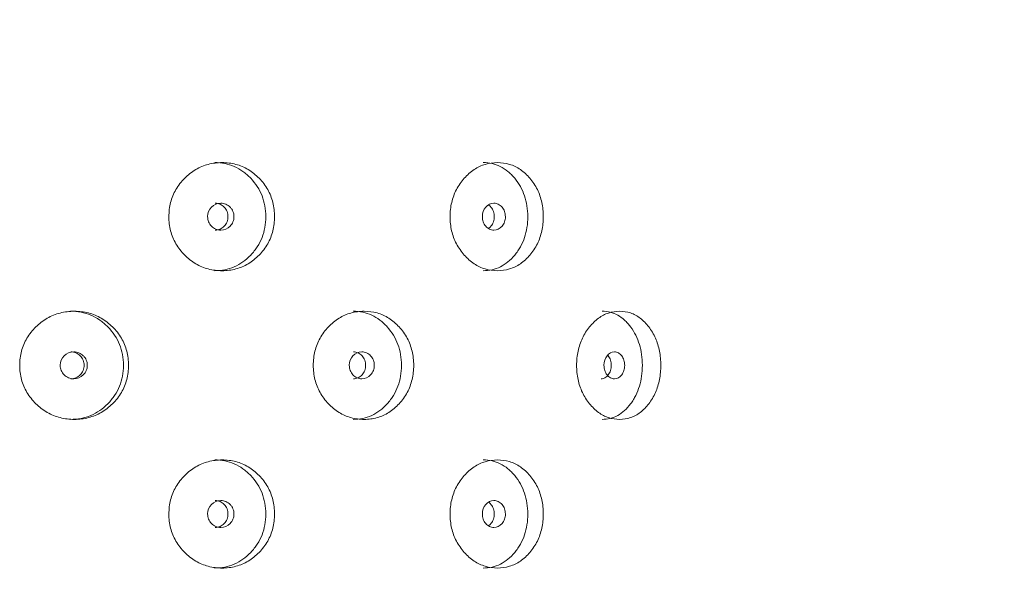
# Model space of a CAD drawing. Header units: millimetres. Extents: x 4 to 1188, y 1 to 840.
# Tile 29 of 256: x 123.05 to 133.45, y 487.36 to 493.37. Entities that reach past the tile are written whole.
import ezdxf

# ---------------------------------------------------------------- set-up
doc = ezdxf.new("R2010")
doc.units = ezdxf.units.MM
doc.layers.add('1', color=7, linetype='Continuous')
doc.styles.add('Arial Unicode MS', font='Arial Unicode MS')
doc.dimstyles.get("Standard").update_dxf_attribs({"dimtxt": 0.18, "dimasz": 0.18, "dimexe": 0.18, "dimexo": 0.0625, "dimgap": 0.09, "dimtad": 0, "dimtih": 1, "dimtoh": 1, "dimdec": 4, "dimzin": 0, "dimdsep": 46, "dimtxsty": 'Standard', "dimcen": 0.09, "dimadec": 0, "dimazin": 0, "dimtfac": 1, "dimtdec": 4, "dimtofl": 0, "dimtmove": 0, "dimatfit": 3, "dimfxl": 0, "dimtolj": 1, "dimtzin": 0, "dimarcsym": 0})

# ---------------------------------------------------------------- blocks, each defined once
blk = doc.blocks.new('_U25')
at = {"layer": '1', "color": 18, "lineweight": 35}
for p, q in [((132.678, 499.382), (197.594, 499.382)), ((195.594, 485.801), (195.594, 499.382))]:
    blk.add_line(p, q, dxfattribs=at)
at = {"layer": '1', "color": 18, "lineweight": 70}
for points in [[(195.594, 499.382), (196.37, 495.882), (194.818, 495.882)], [(195.594, 485.801), (194.818, 489.301), (196.37, 489.301)]]:
    blk.add_solid(points, dxfattribs=at)
at = {"layer": '1', "color": 18, "linetype": 'Continuous', "lineweight": 13, "insert": (194.352, 488.588), "char_height": 3, "attachment_point": 7, "rotation": 90, "line_spacing_factor": 1.047437, "style": 'Arial Unicode MS'}
blk.add_mtext('\\fArial Unicode MS|b0|i0;\\W1.0000;{\\H1.21x;(}95{\\H1.21x;)}', dxfattribs=at)

msp = doc.modelspace()

# ---------------------------------------------------------------- linework, layer by layer
at = {"layer": '1', "color": 154, "linetype": 'Continuous', "lineweight": 13}
for points, knots in [([(124.6269, 491.289), (124.6269, 491.34), (124.6384, 491.4401), (124.6965, 491.5808), (124.7899, 491.6988), (124.9065, 491.792), (125.0433, 491.8492), (125.1892, 491.8662), (125.3346, 491.8493), (125.4699, 491.792), (125.5845, 491.6988), (125.6758, 491.5808), (125.7323, 491.44), (125.749, 491.2891), (125.7324, 491.1381), (125.6758, 490.9974), (125.5845, 490.8793), (125.4699, 490.7861), (125.3346, 490.7289), (125.1893, 490.7119), (125.0433, 490.7288), (124.9065, 490.7861), (124.7898, 490.8794), (124.6962, 490.9975), (124.6381, 491.1382), (124.6268, 491.2382), (124.6269, 491.289)], [0, 0, 0, 0, 0.0420892, 0.082711, 0.1249954, 0.1669805, 0.2076666, 0.249993, 0.2922277, 0.3329137, 0.3749923, 0.4172713, 0.4578933, 0.5000047, 0.5420218, 0.5826436, 0.6250215, 0.6670053, 0.7076914, 0.7500175, 0.7922515, 0.8329373, 0.8750172, 0.9173768, 0.9579835, 1, 1, 1, 1]), ([(125.1106, 491.8605), (125.1851, 491.8605), (125.2541, 491.8467), (125.3493, 491.8053), (125.3797, 491.788), (125.4233, 491.7569), (125.4374, 491.7457), (125.4651, 491.7215), (125.4785, 491.7087), (125.5448, 491.639), (125.5845, 491.5773), (125.6374, 491.442), (125.6506, 491.3682), (125.6507, 491.2097), (125.6375, 491.1362), (125.5978, 491.0348), (125.5813, 491.0025), (125.5514, 490.9561), (125.5406, 490.941), (125.5174, 490.9115), (125.5047, 490.897), (125.4392, 490.828), (125.3813, 490.7867), (125.2542, 490.7315), (125.1848, 490.7177), (125.1102, 490.7176), (125.1101, 490.7176), (125.1101, 490.7176)], [0, 0, 0, 0, 0.1248828, 0.1248828, 0.1873867, 0.1873867, 0.2186387, 0.2186387, 0.2498906, 0.2498906, 0.3748984, 0.3748984, 0.4999062, 0.4999062, 0.6249141, 0.6249141, 0.687418, 0.687418, 0.7186699, 0.7186699, 0.7499219, 0.7499219, 0.8749297, 0.8749297, 0.9999375, 0.9999375, 1, 1, 1, 1]), ([(127.5984, 491.289), (127.5985, 491.34), (127.6088, 491.4401), (127.6609, 491.5808), (127.7444, 491.6988), (127.8483, 491.792), (127.9698, 491.8492), (128.0987, 491.8662), (128.2266, 491.8493), (128.3451, 491.792), (128.4451, 491.6988), (128.5245, 491.5808), (128.5735, 491.44), (128.588, 491.2891), (128.5736, 491.1381), (128.5245, 490.9974), (128.4451, 490.8793), (128.3452, 490.7861), (128.2267, 490.7289), (128.0988, 490.7119), (127.9698, 490.7288), (127.8483, 490.7861), (127.7443, 490.8794), (127.6606, 490.9975), (127.6085, 491.1382), (127.5984, 491.2382), (127.5984, 491.289)], [0, 0, 0, 0, 0.0420892, 0.082711, 0.1249954, 0.1669805, 0.2076666, 0.249993, 0.2922277, 0.3329137, 0.3749923, 0.4172713, 0.4578933, 0.5000047, 0.5420218, 0.5826436, 0.6250215, 0.6670053, 0.7076914, 0.7500175, 0.7922515, 0.8329373, 0.8750172, 0.9173768, 0.9579835, 1, 1, 1, 1]), ([(127.9472, 491.8605), (128.013, 491.8605), (128.0736, 491.8467), (128.157, 491.8053), (128.1836, 491.788), (128.2216, 491.7569), (128.234, 491.7457), (128.2581, 491.7215), (128.2698, 491.7087), (128.3275, 491.639), (128.362, 491.5773), (128.4079, 491.442), (128.4194, 491.3682), (128.4194, 491.2097), (128.408, 491.1362), (128.3736, 491.0348), (128.3592, 491.0025), (128.3332, 490.9561), (128.3239, 490.941), (128.3036, 490.9115), (128.2926, 490.897), (128.2356, 490.828), (128.185, 490.7867), (128.0737, 490.7315), (128.0127, 490.7177), (127.9469, 490.7176), (127.9468, 490.7176), (127.9468, 490.7176)], [0, 0, 0, 0, 0.1248828, 0.1248828, 0.1873867, 0.1873867, 0.2186387, 0.2186387, 0.2498906, 0.2498906, 0.3748984, 0.3748984, 0.4999062, 0.4999062, 0.6249141, 0.6249141, 0.687418, 0.687418, 0.7186699, 0.7186699, 0.7499219, 0.7499219, 0.8749297, 0.8749297, 0.9999375, 0.9999375, 1, 1, 1, 1]), ([(125.0363, 491.289), (125.0362, 491.2694), (125.0395, 491.2512), (125.053, 491.2177), (125.0631, 491.2025), (125.0905, 491.1744), (125.1056, 491.1638), (125.1384, 491.1498), (125.1559, 491.1462), (125.2137, 491.1462), (125.2464, 491.1601), (125.287, 491.2021), (125.2972, 491.2175), (125.3073, 491.2427), (125.3098, 491.2514), (125.3132, 491.2696), (125.314, 491.279), (125.3139, 491.3087), (125.3105, 491.3271), (125.3005, 491.3523), (125.2963, 491.3603), (125.2862, 491.3756), (125.2805, 491.3827), (125.26, 491.4038), (125.245, 491.4143), (125.2122, 491.4284), (125.1947, 491.4318), (125.1369, 491.4318), (125.1039, 491.4176), (125.05, 491.3621), (125.0364, 491.3283), (125.0363, 491.289)], [0, 0, 0, 0, 0.0625, 0.0625, 0.125, 0.125, 0.1875, 0.1875, 0.25, 0.25, 0.375, 0.375, 0.4375, 0.4375, 0.46875, 0.46875, 0.5, 0.5, 0.5625, 0.5625, 0.59375, 0.59375, 0.625, 0.625, 0.6875, 0.6875, 0.75, 0.75, 0.875, 0.875, 1, 1, 1, 1]), ([(125.1148, 491.1462), (125.1148, 491.1462), (125.1328, 491.1462), (125.1688, 491.1529), (125.2135, 491.1858), (125.2447, 491.2327), (125.254, 491.289), (125.2447, 491.3452), (125.2135, 491.3922), (125.1689, 491.425), (125.133, 491.4318), (125.1152, 491.4318)], [0, 0, 0, 0, 0.0000122, 0.1251181, 0.2500912, 0.375358, 0.5002122, 0.6259658, 0.7503038, 0.8759459, 1, 1, 1, 1]), ([(127.9392, 491.289), (127.9391, 491.2694), (127.9421, 491.2512), (127.954, 491.2177), (127.9628, 491.2025), (127.9869, 491.1744), (128.0002, 491.1638), (128.029, 491.1498), (128.0444, 491.1462), (128.095, 491.1462), (128.1236, 491.1601), (128.1591, 491.2021), (128.168, 491.2175), (128.1768, 491.2427), (128.179, 491.2514), (128.182, 491.2696), (128.1827, 491.279), (128.1826, 491.3087), (128.1797, 491.3271), (128.1709, 491.3523), (128.1672, 491.3603), (128.1584, 491.3756), (128.1534, 491.3827), (128.1355, 491.4038), (128.1224, 491.4143), (128.0937, 491.4284), (128.0784, 491.4318), (128.0277, 491.4318), (127.9987, 491.4176), (127.9513, 491.3621), (127.9394, 491.3283), (127.9392, 491.289)], [0, 0, 0, 0, 0.0625, 0.0625, 0.125, 0.125, 0.1875, 0.1875, 0.25, 0.25, 0.375, 0.375, 0.4375, 0.4375, 0.46875, 0.46875, 0.5, 0.5, 0.5625, 0.5625, 0.59375, 0.59375, 0.625, 0.625, 0.6875, 0.6875, 0.75, 0.75, 0.875, 0.875, 1, 1, 1, 1]), ([(128.0038, 491.1641), (128.0133, 491.1706), (128.0345, 491.1905), (128.059, 491.2327), (128.0672, 491.289), (128.059, 491.3452), (128.0345, 491.3876), (128.0133, 491.4074), (128.0038, 491.414)], [0, 0, 0, 0, 0.1294623, 0.3147426, 0.4994125, 0.6854127, 0.8693192, 1, 1, 1, 1]), ([(123.0503, 489.7176), (123.0503, 489.7685), (123.0621, 489.8686), (123.1216, 490.0093), (123.2172, 490.1273), (123.3367, 490.2205), (123.4773, 490.2777), (123.6275, 490.2948), (123.7774, 490.2779), (123.9172, 490.2205), (124.0358, 490.1273), (124.1304, 490.0093), (124.189, 489.8686), (124.2065, 489.7176), (124.1892, 489.5666), (124.1304, 489.4259), (124.0358, 489.3079), (123.9172, 489.2146), (123.7774, 489.1575), (123.6275, 489.1404), (123.4773, 489.1574), (123.3368, 489.2147), (123.217, 489.308), (123.1212, 489.426), (123.0617, 489.5667), (123.0502, 489.6668), (123.0503, 489.7176)], [0, 0, 0, 0, 0.0420892, 0.082711, 0.1249954, 0.1669805, 0.2076666, 0.249993, 0.2922277, 0.3329137, 0.3749923, 0.4172713, 0.4578933, 0.5000047, 0.5420218, 0.5826436, 0.6250215, 0.6670053, 0.7076914, 0.7500175, 0.7922515, 0.8329373, 0.8750172, 0.9173768, 0.9579835, 1, 1, 1, 1]), ([(123.588, 490.289), (123.6647, 490.2891), (123.7359, 490.2753), (123.8343, 490.2339), (123.8657, 490.2166), (123.9108, 490.1855), (123.9254, 490.1743), (123.9541, 490.1501), (123.9679, 490.1373), (124.0366, 490.0675), (124.0778, 490.0058), (124.1327, 489.8706), (124.1464, 489.7968), (124.1465, 489.6383), (124.1328, 489.5648), (124.0916, 489.4634), (124.0744, 489.431), (124.0435, 489.3847), (124.0323, 489.3696), (124.0082, 489.3401), (123.9951, 489.3255), (123.9273, 489.2566), (123.8673, 489.2152), (123.736, 489.16), (123.6644, 489.1462), (123.5875, 489.1462), (123.5875, 489.1462), (123.5874, 489.1462)], [0, 0, 0, 0, 0.1248828, 0.1248828, 0.1873867, 0.1873867, 0.2186387, 0.2186387, 0.2498906, 0.2498906, 0.3748984, 0.3748984, 0.4999062, 0.4999062, 0.6249141, 0.6249141, 0.687418, 0.687418, 0.7186699, 0.7186699, 0.7499219, 0.7499219, 0.8749297, 0.8749297, 0.9999375, 0.9999375, 1, 1, 1, 1]), ([(126.1528, 489.7176), (126.1529, 489.7685), (126.1639, 489.8686), (126.2196, 490.0093), (126.3088, 490.1273), (126.4202, 490.2205), (126.5506, 490.2777), (126.6894, 490.2948), (126.8274, 490.2779), (126.9555, 490.2205), (127.0639, 490.1273), (127.1501, 490.0093), (127.2033, 489.8686), (127.2191, 489.7176), (127.2034, 489.5666), (127.1501, 489.4259), (127.0639, 489.3079), (126.9556, 489.2146), (126.8274, 489.1575), (126.6895, 489.1404), (126.5506, 489.1574), (126.4202, 489.2147), (126.3087, 489.308), (126.2192, 489.426), (126.1636, 489.5667), (126.1528, 489.6668), (126.1528, 489.7176)], [0, 0, 0, 0, 0.0420892, 0.082711, 0.1249954, 0.1669805, 0.2076666, 0.249993, 0.2922277, 0.3329137, 0.3749923, 0.4172713, 0.4578933, 0.5000047, 0.5420218, 0.5826436, 0.6250215, 0.6670053, 0.7076914, 0.7500175, 0.7922515, 0.8329373, 0.8750172, 0.9173768, 0.9579835, 1, 1, 1, 1]), ([(126.5732, 490.289), (126.644, 490.2891), (126.7095, 490.2753), (126.7997, 490.2339), (126.8284, 490.2166), (126.8696, 490.1855), (126.883, 490.1743), (126.9092, 490.1501), (126.9218, 490.1373), (126.9845, 490.0675), (127.0219, 490.0058), (127.0718, 489.8706), (127.0843, 489.7968), (127.0844, 489.6383), (127.0719, 489.5648), (127.0345, 489.4634), (127.0189, 489.431), (126.9907, 489.3847), (126.9805, 489.3696), (126.9586, 489.3401), (126.9466, 489.3255), (126.8847, 489.2566), (126.8299, 489.2152), (126.7096, 489.16), (126.6438, 489.1462), (126.5728, 489.1462), (126.5728, 489.1462), (126.5727, 489.1462)], [0, 0, 0, 0, 0.1248828, 0.1248828, 0.1873867, 0.1873867, 0.2186387, 0.2186387, 0.2498906, 0.2498906, 0.3748984, 0.3748984, 0.4999062, 0.4999062, 0.6249141, 0.6249141, 0.687418, 0.687418, 0.7186699, 0.7186699, 0.7499219, 0.7499219, 0.8749297, 0.8749297, 0.9999375, 0.9999375, 1, 1, 1, 1]), ([(128.9354, 489.7176), (128.9355, 489.7685), (128.9449, 489.8686), (128.9924, 490.0093), (129.0684, 490.1273), (129.1629, 490.2205), (129.2731, 490.2777), (129.3897, 490.2948), (129.505, 490.2779), (129.6115, 490.2205), (129.7012, 490.1273), (129.7722, 490.0093), (129.816, 489.8686), (129.829, 489.7176), (129.8161, 489.5666), (129.7722, 489.4259), (129.7012, 489.3079), (129.6116, 489.2146), (129.505, 489.1575), (129.3897, 489.1404), (129.2731, 489.1574), (129.1629, 489.2147), (129.0684, 489.308), (128.9921, 489.426), (128.9446, 489.5667), (128.9354, 489.6668), (128.9354, 489.7176)], [0, 0, 0, 0, 0.0420892, 0.082711, 0.1249954, 0.1669805, 0.2076666, 0.249993, 0.2922277, 0.3329137, 0.3749923, 0.4172713, 0.4578933, 0.5000047, 0.5420218, 0.5826436, 0.6250215, 0.6670053, 0.7076914, 0.7500175, 0.7922515, 0.8329373, 0.8750172, 0.9173768, 0.9579835, 1, 1, 1, 1]), ([(129.2059, 490.289), (129.2652, 490.2891), (129.3198, 490.2753), (129.3948, 490.2339), (129.4187, 490.2166), (129.4528, 490.1855), (129.4639, 490.1743), (129.4856, 490.1501), (129.496, 490.1373), (129.5478, 490.0675), (129.5786, 490.0058), (129.6196, 489.8706), (129.6298, 489.7968), (129.6299, 489.6383), (129.6197, 489.5648), (129.5889, 489.4634), (129.5761, 489.431), (129.5528, 489.3847), (129.5445, 489.3696), (129.5263, 489.3401), (129.5165, 489.3255), (129.4654, 489.2566), (129.42, 489.2152), (129.3199, 489.16), (129.265, 489.1462), (129.2055, 489.1462), (129.2055, 489.1462), (129.2055, 489.1462)], [0, 0, 0, 0, 0.1248828, 0.1248828, 0.1873867, 0.1873867, 0.2186387, 0.2186387, 0.2498906, 0.2498906, 0.3748984, 0.3748984, 0.4999062, 0.4999062, 0.6249141, 0.6249141, 0.687418, 0.687418, 0.7186699, 0.7186699, 0.7499219, 0.7499219, 0.8749297, 0.8749297, 0.9999375, 0.9999375, 1, 1, 1, 1]), ([(123.4778, 489.7176), (123.4777, 489.698), (123.4812, 489.6798), (123.4951, 489.6463), (123.5054, 489.6311), (123.5337, 489.6029), (123.5492, 489.5924), (123.583, 489.5783), (123.6011, 489.5748), (123.6607, 489.5748), (123.6945, 489.5887), (123.7365, 489.6307), (123.7469, 489.6461), (123.7574, 489.6713), (123.76, 489.68), (123.7635, 489.6982), (123.7643, 489.7075), (123.7642, 489.7373), (123.7608, 489.7556), (123.7503, 489.7809), (123.746, 489.7889), (123.7356, 489.8042), (123.7297, 489.8113), (123.7085, 489.8324), (123.693, 489.8429), (123.6592, 489.8569), (123.6412, 489.8604), (123.5815, 489.8603), (123.5474, 489.8462), (123.4919, 489.7907), (123.478, 489.7568), (123.4778, 489.7176)], [0, 0, 0, 0, 0.0625, 0.0625, 0.125, 0.125, 0.1875, 0.1875, 0.25, 0.25, 0.375, 0.375, 0.4375, 0.4375, 0.46875, 0.46875, 0.5, 0.5, 0.5625, 0.5625, 0.59375, 0.59375, 0.625, 0.625, 0.6875, 0.6875, 0.75, 0.75, 0.875, 0.875, 1, 1, 1, 1]), ([(123.5905, 489.5748), (123.5905, 489.5748), (123.609, 489.5748), (123.6462, 489.5815), (123.6923, 489.6144), (123.7246, 489.6612), (123.7343, 489.7176), (123.7246, 489.7738), (123.6924, 489.8208), (123.6463, 489.8536), (123.6093, 489.8604), (123.5909, 489.8604)], [0, 0, 0, 0, 0.0000122, 0.1251181, 0.2500912, 0.375358, 0.5002122, 0.6259658, 0.7503038, 0.8759459, 1, 1, 1, 1]), ([(126.5336, 489.7176), (126.5335, 489.698), (126.5367, 489.6798), (126.5495, 489.6463), (126.559, 489.6311), (126.5851, 489.6029), (126.5994, 489.5924), (126.6305, 489.5783), (126.6472, 489.5748), (126.7019, 489.5748), (126.7329, 489.5887), (126.7713, 489.6307), (126.7809, 489.6461), (126.7905, 489.6713), (126.7929, 489.68), (126.7961, 489.6982), (126.7969, 489.7075), (126.7968, 489.7373), (126.7936, 489.7556), (126.7841, 489.7809), (126.7801, 489.7889), (126.7706, 489.8042), (126.7651, 489.8113), (126.7457, 489.8324), (126.7315, 489.8429), (126.7005, 489.8569), (126.6839, 489.8604), (126.6291, 489.8603), (126.5978, 489.8462), (126.5466, 489.7907), (126.5337, 489.7568), (126.5336, 489.7176)], [0, 0, 0, 0, 0.0625, 0.0625, 0.125, 0.125, 0.1875, 0.1875, 0.25, 0.25, 0.375, 0.375, 0.4375, 0.4375, 0.46875, 0.46875, 0.5, 0.5, 0.5625, 0.5625, 0.59375, 0.59375, 0.625, 0.625, 0.6875, 0.6875, 0.75, 0.75, 0.875, 0.875, 1, 1, 1, 1]), ([(126.5764, 489.5748), (126.5764, 489.5748), (126.5934, 489.5748), (126.6275, 489.5815), (126.6698, 489.6144), (126.6994, 489.6612), (126.7082, 489.7176), (126.6993, 489.7738), (126.6699, 489.8208), (126.6276, 489.8536), (126.5937, 489.8604), (126.5767, 489.8604)], [0, 0, 0, 0, 0.0000122, 0.1251181, 0.2500912, 0.375358, 0.5002122, 0.6259658, 0.7503038, 0.8759459, 1, 1, 1, 1]), ([(129.2245, 489.7176), (129.2245, 489.698), (129.2271, 489.6798), (129.2378, 489.6463), (129.2458, 489.6311), (129.2675, 489.6029), (129.2794, 489.5924), (129.3053, 489.5783), (129.3192, 489.5748), (129.3647, 489.5748), (129.3903, 489.5887), (129.4221, 489.6307), (129.4301, 489.6461), (129.438, 489.6713), (129.44, 489.68), (129.4426, 489.6982), (129.4432, 489.7075), (129.4432, 489.7373), (129.4405, 489.7556), (129.4327, 489.7809), (129.4294, 489.7889), (129.4215, 489.8042), (129.417, 489.8113), (129.401, 489.8324), (129.3892, 489.8429), (129.3635, 489.8569), (129.3497, 489.8604), (129.3042, 489.8603), (129.2781, 489.8462), (129.2354, 489.7907), (129.2247, 489.7568), (129.2245, 489.7176)], [0, 0, 0, 0, 0.0625, 0.0625, 0.125, 0.125, 0.1875, 0.1875, 0.25, 0.25, 0.375, 0.375, 0.4375, 0.4375, 0.46875, 0.46875, 0.5, 0.5, 0.5625, 0.5625, 0.59375, 0.59375, 0.625, 0.625, 0.6875, 0.6875, 0.75, 0.75, 0.875, 0.875, 1, 1, 1, 1]), ([(129.194, 489.5748), (129.194, 489.5748), (129.2081, 489.5748), (129.2364, 489.5815), (129.2715, 489.6144), (129.2959, 489.6612), (129.3032, 489.7176), (129.2959, 489.7738), (129.2781, 489.808), (129.2661, 489.8232), (129.2641, 489.8255)], [0, 0, 0, 0, 0.0000158, 0.161782, 0.3233763, 0.4853506, 0.6467913, 0.8093949, 0.9701681, 1, 1, 1, 1]), ([(124.6269, 488.1462), (124.6269, 488.1971), (124.6384, 488.2972), (124.6965, 488.4379), (124.7899, 488.5559), (124.9065, 488.6491), (125.0433, 488.7063), (125.1892, 488.7233), (125.3346, 488.7064), (125.4699, 488.6491), (125.5845, 488.5559), (125.6758, 488.4379), (125.7323, 488.2972), (125.749, 488.1462), (125.7324, 487.9952), (125.6758, 487.8545), (125.5845, 487.7365), (125.4699, 487.6432), (125.3346, 487.586), (125.1893, 487.569), (125.0433, 487.5859), (124.9065, 487.6433), (124.7898, 487.7366), (124.6962, 487.8546), (124.6381, 487.9953), (124.6268, 488.0953), (124.6269, 488.1462)], [0, 0, 0, 0, 0.0420892, 0.082711, 0.1249954, 0.1669805, 0.2076666, 0.249993, 0.2922277, 0.3329137, 0.3749923, 0.4172713, 0.4578933, 0.5000047, 0.5420218, 0.5826436, 0.6250215, 0.6670053, 0.7076914, 0.7500175, 0.7922515, 0.8329373, 0.8750172, 0.9173768, 0.9579835, 1, 1, 1, 1]), ([(125.1106, 488.7176), (125.1851, 488.7176), (125.2541, 488.7038), (125.3493, 488.6624), (125.3797, 488.6452), (125.4233, 488.6141), (125.4374, 488.6029), (125.4651, 488.5787), (125.4785, 488.5658), (125.5448, 488.4961), (125.5845, 488.4344), (125.6374, 488.2991), (125.6506, 488.2253), (125.6507, 488.0668), (125.6375, 487.9934), (125.5978, 487.892), (125.5813, 487.8596), (125.5514, 487.8132), (125.5406, 487.7981), (125.5174, 487.7687), (125.5047, 487.7541), (125.4392, 487.6852), (125.3813, 487.6438), (125.2542, 487.5886), (125.1848, 487.5748), (125.1102, 487.5748), (125.1101, 487.5748), (125.1101, 487.5748)], [0, 0, 0, 0, 0.1248828, 0.1248828, 0.1873867, 0.1873867, 0.2186387, 0.2186387, 0.2498906, 0.2498906, 0.3748984, 0.3748984, 0.4999062, 0.4999062, 0.6249141, 0.6249141, 0.687418, 0.687418, 0.7186699, 0.7186699, 0.7499219, 0.7499219, 0.8749297, 0.8749297, 0.9999375, 0.9999375, 1, 1, 1, 1]), ([(127.5984, 488.1462), (127.5985, 488.1971), (127.6088, 488.2972), (127.6609, 488.4379), (127.7444, 488.5559), (127.8483, 488.6491), (127.9698, 488.7063), (128.0987, 488.7233), (128.2266, 488.7064), (128.3451, 488.6491), (128.4451, 488.5559), (128.5245, 488.4379), (128.5735, 488.2972), (128.588, 488.1462), (128.5736, 487.9952), (128.5245, 487.8545), (128.4451, 487.7365), (128.3452, 487.6432), (128.2267, 487.586), (128.0988, 487.569), (127.9698, 487.5859), (127.8483, 487.6433), (127.7443, 487.7366), (127.6606, 487.8546), (127.6085, 487.9953), (127.5984, 488.0953), (127.5984, 488.1462)], [0, 0, 0, 0, 0.0420892, 0.082711, 0.1249954, 0.1669805, 0.2076666, 0.249993, 0.2922277, 0.3329137, 0.3749923, 0.4172713, 0.4578933, 0.5000047, 0.5420218, 0.5826436, 0.6250215, 0.6670053, 0.7076914, 0.7500175, 0.7922515, 0.8329373, 0.8750172, 0.9173768, 0.9579835, 1, 1, 1, 1]), ([(127.9472, 488.7176), (128.013, 488.7176), (128.0736, 488.7038), (128.157, 488.6624), (128.1836, 488.6452), (128.2216, 488.6141), (128.234, 488.6029), (128.2581, 488.5787), (128.2698, 488.5658), (128.3275, 488.4961), (128.362, 488.4344), (128.4079, 488.2991), (128.4194, 488.2253), (128.4194, 488.0668), (128.408, 487.9934), (128.3736, 487.892), (128.3592, 487.8596), (128.3332, 487.8132), (128.3239, 487.7981), (128.3036, 487.7687), (128.2926, 487.7541), (128.2356, 487.6852), (128.185, 487.6438), (128.0737, 487.5886), (128.0127, 487.5748), (127.9469, 487.5748), (127.9468, 487.5748), (127.9468, 487.5748)], [0, 0, 0, 0, 0.1248828, 0.1248828, 0.1873867, 0.1873867, 0.2186387, 0.2186387, 0.2498906, 0.2498906, 0.3748984, 0.3748984, 0.4999062, 0.4999062, 0.6249141, 0.6249141, 0.687418, 0.687418, 0.7186699, 0.7186699, 0.7499219, 0.7499219, 0.8749297, 0.8749297, 0.9999375, 0.9999375, 1, 1, 1, 1]), ([(125.0363, 488.1462), (125.0362, 488.1266), (125.0395, 488.1084), (125.053, 488.0748), (125.0631, 488.0597), (125.0905, 488.0315), (125.1056, 488.021), (125.1384, 488.0069), (125.1559, 488.0034), (125.2137, 488.0034), (125.2464, 488.0172), (125.287, 488.0592), (125.2972, 488.0746), (125.3073, 488.0998), (125.3098, 488.1086), (125.3132, 488.1268), (125.314, 488.1361), (125.3139, 488.1659), (125.3105, 488.1842), (125.3005, 488.2094), (125.2963, 488.2175), (125.2862, 488.2328), (125.2805, 488.2399), (125.26, 488.261), (125.245, 488.2715), (125.2122, 488.2855), (125.1947, 488.289), (125.1369, 488.2889), (125.1039, 488.2748), (125.05, 488.2193), (125.0364, 488.1854), (125.0363, 488.1462)], [0, 0, 0, 0, 0.0625, 0.0625, 0.125, 0.125, 0.1875, 0.1875, 0.25, 0.25, 0.375, 0.375, 0.4375, 0.4375, 0.46875, 0.46875, 0.5, 0.5, 0.5625, 0.5625, 0.59375, 0.59375, 0.625, 0.625, 0.6875, 0.6875, 0.75, 0.75, 0.875, 0.875, 1, 1, 1, 1]), ([(125.1148, 488.0034), (125.1148, 488.0034), (125.1328, 488.0033), (125.1688, 488.01), (125.2135, 488.0429), (125.2447, 488.0898), (125.254, 488.1462), (125.2447, 488.2024), (125.2135, 488.2494), (125.1689, 488.2822), (125.133, 488.2889), (125.1152, 488.289)], [0, 0, 0, 0, 0.0000122, 0.1251181, 0.2500912, 0.375358, 0.5002122, 0.6259658, 0.7503038, 0.8759459, 1, 1, 1, 1]), ([(127.9392, 488.1462), (127.9391, 488.1266), (127.9421, 488.1084), (127.954, 488.0748), (127.9628, 488.0597), (127.9869, 488.0315), (128.0002, 488.021), (128.029, 488.0069), (128.0444, 488.0034), (128.095, 488.0034), (128.1236, 488.0172), (128.1591, 488.0592), (128.168, 488.0746), (128.1768, 488.0998), (128.179, 488.1086), (128.182, 488.1268), (128.1827, 488.1361), (128.1826, 488.1659), (128.1797, 488.1842), (128.1709, 488.2094), (128.1672, 488.2175), (128.1584, 488.2328), (128.1534, 488.2399), (128.1355, 488.261), (128.1224, 488.2715), (128.0937, 488.2855), (128.0784, 488.289), (128.0277, 488.2889), (127.9987, 488.2748), (127.9513, 488.2193), (127.9394, 488.1854), (127.9392, 488.1462)], [0, 0, 0, 0, 0.0625, 0.0625, 0.125, 0.125, 0.1875, 0.1875, 0.25, 0.25, 0.375, 0.375, 0.4375, 0.4375, 0.46875, 0.46875, 0.5, 0.5, 0.5625, 0.5625, 0.59375, 0.59375, 0.625, 0.625, 0.6875, 0.6875, 0.75, 0.75, 0.875, 0.875, 1, 1, 1, 1]), ([(128.0038, 488.0213), (128.0133, 488.0278), (128.0345, 488.0476), (128.059, 488.0898), (128.0672, 488.1462), (128.059, 488.2024), (128.0345, 488.2447), (128.0133, 488.2646), (128.0038, 488.2711)], [0, 0, 0, 0, 0.1294623, 0.3147426, 0.4994125, 0.6854127, 0.8693192, 1, 1, 1, 1])]:
    msp.add_open_spline(points, degree=3, knots=knots, dxfattribs=at)

# ---------------------------------------------------------------- dimensions: what is measured, and where the dimension line sits
at = {"layer": '1', "color": 18, "linetype": 'Continuous', "lineweight": 13}
dim = msp.add_linear_dim(base=(195.5944, 499.3819), p1=(183.7318, 485.8009), p2=(131.6776, 499.3819), angle=90, dimstyle='Standard', override={"dimtxt": 3, "dimasz": 3.5, "dimexe": 2, "dimexo": 1, "dimgap": 1.5, "dimtad": 1, "dimtih": 0, "dimtoh": 0, "dimdec": 0, "dimlfac": 7, "dimzin": 8, "dimdsep": 44, "dimlunit": 2, "dimpost": '(<>)', "dimtxsty": 'Arial Unicode MS', "dimsah": 1, "dimse1": 0, "dimse2": 0, "dimsd1": 0, "dimsd2": 0, "dimclrd": 18, "dimclre": 18, "dimclrt": 18, "dimtm": -0.1, "dimtfac": 0.666667, "dimtdec": 2, "dimtofl": 1, "dimtmove": 0, "dimtzin": 8, "dimlwd": 35, "dimlwe": 35}, dxfattribs=at)
dim.commit()
dim.dimension.update_dxf_attribs({"geometry": '_U25', "text_midpoint": (195.5944, 492.5914), "dimtype": 160})

doc.saveas('drawing.dxf')
